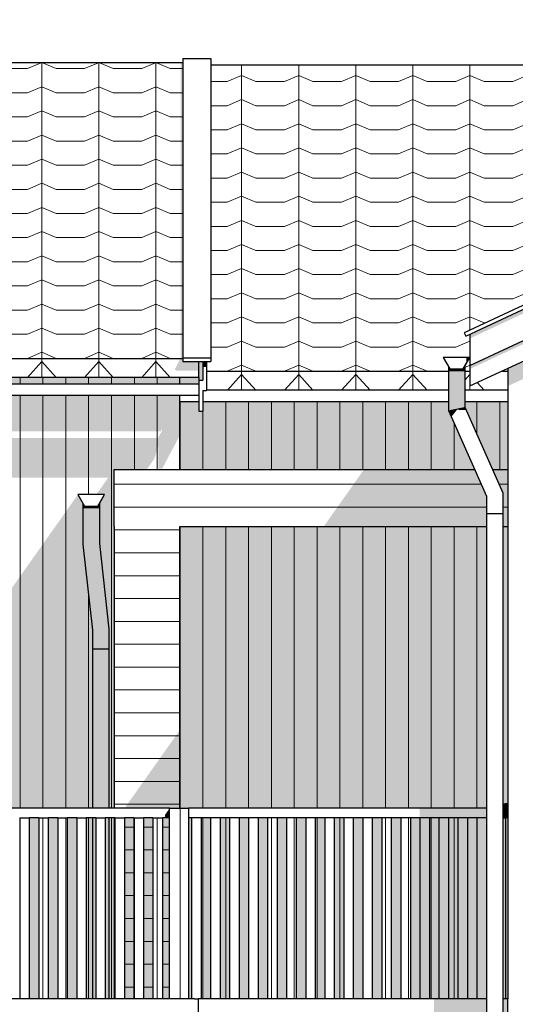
# Model space of a CAD drawing. Header units: millimetres. Extents: x -201770 to -158900, y 72497 to 86342.
# Tile 7 of 18: x -187011 to -184406, y 81171 to 86342. Entities that reach past the tile are written whole.
import ezdxf

# ---------------------------------------------------------------- set-up
doc = ezdxf.new("R2010")
doc.units = ezdxf.units.MM
doc.header["$LTSCALE"] = 0.5
doc.header["$MEASUREMENT"] = 0
doc.linetypes.add('PLINE', pattern=[0])
for name, color, linetype in [('23-- Yttervegger(Nye konstruksjoner)', 7, 'Continuous'), ('231- Bærende yttervegger(Nye konstruksjoner)', 7, 'Continuous'), ('244- Vinduer_ dører_ foldevegger(Nye konstruksjoner)', 7, 'Continuous'), ('251- Frittbærende dekker(Nye konstruksjoner)', 7, 'Continuous'), ('26-- Yttertak(Nye konstruksjoner)', 7, 'Continuous'), ('265- Gesimser_ takrenner og nedløp(Nye konstruksjoner)', 7, 'Continuous')]:
    doc.layers.add(name, color=color, linetype=linetype)
doc.layers.add('235- Utvendig kledning og overflate(Nye konstruksjoner)', color=7, linetype='Continuous', lineweight=0)
doc.layers.add('262- Taktekking(Nye konstruksjoner)', color=7, linetype='Continuous', lineweight=0)

# ---------------------------------------------------------------- blocks, each defined once
blk = doc.blocks.new('*X16')
at = {"layer": '235- Utvendig kledning og overflate(Nye konstruksjoner)', "linetype": 'PLINE'}
for p, q in [((-186168.2, 83680), (-186168.2, 82200)), ((-186168.2, 82200), (-186168.2, 83680)), ((-186048.2, 83680), (-186048.2, 82200)), ((-186048.2, 82200), (-186048.2, 83680)), ((-185928.2, 83680), (-185928.2, 82200)), ((-185928.2, 82200), (-185928.2, 83680)), ((-185808.1, 83680), (-185808.1, 82200)), ((-185808.1, 82200), (-185808.1, 83680)), ((-185688.1, 83680), (-185688.1, 82200)), ((-185688.1, 82200), (-185688.1, 83680)), ((-185568.1, 83680), (-185568.1, 82200)), ((-185568.1, 82200), (-185568.1, 83680)), ((-185448, 83680), (-185448, 82200)), ((-185448, 82200), (-185448, 83680)), ((-185328, 83680), (-185328, 82200)), ((-185328, 82200), (-185328, 83680)), ((-185208, 83680), (-185208, 82200)), ((-185208, 82200), (-185208, 83680)), ((-185087.9, 83680), (-185087.9, 82200)), ((-185087.9, 82200), (-185087.9, 83680)), ((-184967.9, 83680), (-184967.9, 82200)), ((-184967.9, 82200), (-184967.9, 83680)), ((-184847.9, 83680), (-184847.9, 82200)), ((-184847.9, 82200), (-184847.9, 83680)), ((-184727.9, 83680), (-184727.9, 82200)), ((-184727.9, 82200), (-184727.9, 83680)), ((-184607.8, 83680), (-184607.8, 82200)), ((-184607.8, 82200), (-184607.8, 83680))]:
    blk.add_line(p, q, dxfattribs=at)
blk = doc.blocks.new('*X17')
at = {"layer": '235- Utvendig kledning og overflate(Nye konstruksjoner)', "linetype": 'PLINE'}
for p, q in [((-186168.2, 84334.8), (-186168.2, 84002.7)), ((-186168.2, 84000), (-186168.2, 84334.8)), ((-186048.2, 84334.8), (-186048.2, 84002.7)), ((-186048.2, 84000), (-186048.2, 84334.8)), ((-185928.2, 84334.8), (-185928.2, 84002.7)), ((-185928.2, 84000), (-185928.2, 84334.8)), ((-185808.1, 84334.8), (-185808.1, 84002.7)), ((-185808.1, 84000), (-185808.1, 84334.8)), ((-185688.1, 84334.8), (-185688.1, 84002.7)), ((-185688.1, 84000), (-185688.1, 84334.8)), ((-185568.1, 84334.8), (-185568.1, 84002.7)), ((-185568.1, 84000), (-185568.1, 84334.8)), ((-185448, 84334.8), (-185448, 84002.7)), ((-185448, 84000), (-185448, 84334.8)), ((-185328, 84334.8), (-185328, 84002.7)), ((-185328, 84000), (-185328, 84334.8)), ((-185208, 84334.8), (-185208, 84002.7)), ((-185208, 84000), (-185208, 84334.8)), ((-185087.9, 84334.8), (-185087.9, 84002.7)), ((-185087.9, 84000), (-185087.9, 84334.8)), ((-184967.9, 84334.8), (-184967.9, 84002.7)), ((-184967.9, 84000), (-184967.9, 84334.8)), ((-184847.9, 84334.8), (-184847.9, 84002.7)), ((-184847.9, 84000), (-184847.9, 84334.8)), ((-184727.9, 84221), (-184727.9, 84002.7)), ((-184727.9, 84000), (-184727.9, 84221)), ((-186168.2, 84002.7), (-186168.2, 83980)), ((-186168.2, 83980), (-186168.2, 84000)), ((-186048.2, 84002.7), (-186048.2, 83980)), ((-186048.2, 83980), (-186048.2, 84000)), ((-185928.2, 84002.7), (-185928.2, 83980)), ((-185928.2, 83980), (-185928.2, 84000)), ((-185808.1, 84002.7), (-185808.1, 83980)), ((-185808.1, 83980), (-185808.1, 84000)), ((-185688.1, 84002.7), (-185688.1, 83980)), ((-185688.1, 83980), (-185688.1, 84000)), ((-185568.1, 84002.7), (-185568.1, 83980)), ((-185568.1, 83980), (-185568.1, 84000)), ((-185448, 84002.7), (-185448, 83980)), ((-185448, 83980), (-185448, 84000)), ((-185328, 84002.7), (-185328, 83980)), ((-185328, 83980), (-185328, 84000)), ((-185208, 84002.7), (-185208, 83980)), ((-185208, 83980), (-185208, 84000)), ((-185087.9, 84002.7), (-185087.9, 83980)), ((-185087.9, 83980), (-185087.9, 84000)), ((-184967.9, 84002.7), (-184967.9, 83980)), ((-184967.9, 83980), (-184967.9, 84000)), ((-184847.9, 84002.7), (-184847.9, 83980)), ((-184847.9, 83980), (-184847.9, 84000)), ((-184727.9, 84002.7), (-184727.9, 83980)), ((-184727.9, 83980), (-184727.9, 84000))]:
    blk.add_line(p, q, dxfattribs=at)
blk = doc.blocks.new('*X19')
at = {"layer": '235- Utvendig kledning og overflate(Nye konstruksjoner)', "linetype": 'PLINE'}
for p, q in [((-186048.2, 82150), (-186048.2, 81200)), ((-186048.2, 81200), (-186048.2, 82150))]:
    blk.add_line(p, q, dxfattribs=at)
blk = doc.blocks.new('*X20')
at = {"layer": '235- Utvendig kledning og overflate(Nye konstruksjoner)', "linetype": 'PLINE'}
for p, q in [((-185928.2, 82150), (-185928.2, 81200)), ((-185928.2, 81200), (-185928.2, 82150))]:
    blk.add_line(p, q, dxfattribs=at)
blk = doc.blocks.new('*X21')
at = {"layer": '235- Utvendig kledning og overflate(Nye konstruksjoner)', "linetype": 'PLINE'}
for p, q in [((-185808.1, 82150), (-185808.1, 81200)), ((-185808.1, 81200), (-185808.1, 82150))]:
    blk.add_line(p, q, dxfattribs=at)
blk = doc.blocks.new('*X25')
at = {"layer": '235- Utvendig kledning og overflate(Nye konstruksjoner)', "linetype": 'PLINE'}
for p, q in [((-185448, 82150), (-185448, 81200)), ((-185448, 81200), (-185448, 82150))]:
    blk.add_line(p, q, dxfattribs=at)
blk = doc.blocks.new('*X26')
at = {"layer": '235- Utvendig kledning og overflate(Nye konstruksjoner)', "linetype": 'PLINE'}
for p, q in [((-185328, 82150), (-185328, 81200)), ((-185328, 81200), (-185328, 82150))]:
    blk.add_line(p, q, dxfattribs=at)
blk = doc.blocks.new('*X27')
at = {"layer": '235- Utvendig kledning og overflate(Nye konstruksjoner)', "linetype": 'PLINE'}
for p, q in [((-185208, 82150), (-185208, 81200)), ((-185208, 81200), (-185208, 82150))]:
    blk.add_line(p, q, dxfattribs=at)
blk = doc.blocks.new('*X31')
at = {"layer": '235- Utvendig kledning og overflate(Nye konstruksjoner)', "linetype": 'PLINE'}
for p, q in [((-184847.9, 82150), (-184847.9, 81200)), ((-184847.9, 81200), (-184847.9, 82150))]:
    blk.add_line(p, q, dxfattribs=at)
blk = doc.blocks.new('*X32')
at = {"layer": '235- Utvendig kledning og overflate(Nye konstruksjoner)', "linetype": 'PLINE'}
for p, q in [((-184727.9, 82150), (-184727.9, 81200)), ((-184727.9, 81200), (-184727.9, 82150))]:
    blk.add_line(p, q, dxfattribs=at)
blk = doc.blocks.new('*X33')
at = {"layer": '235- Utvendig kledning og overflate(Nye konstruksjoner)', "linetype": 'PLINE'}
for p, q in [((-184607.8, 84334.8), (-184607.8, 84164.2)), ((-184607.8, 84164.2), (-184607.8, 84334.8)), ((-184487.8, 84334.8), (-184487.8, 84002.7)), ((-184487.8, 84000), (-184487.8, 84334.8)), ((-184487.8, 84002.7), (-184487.8, 83980)), ((-184487.8, 83980), (-184487.8, 84000))]:
    blk.add_line(p, q, dxfattribs=at)
blk = doc.blocks.new('*X38')
at = {"layer": '235- Utvendig kledning og overflate(Nye konstruksjoner)', "linetype": 'PLINE'}
for p, q in [((-187008.4, 84463), (-187008.4, 84428)), ((-187008.4, 84428), (-187008.4, 84463)), ((-186888.4, 84463), (-186888.4, 84428)), ((-186888.4, 84428), (-186888.4, 84463)), ((-186768.4, 84463), (-186768.4, 84428)), ((-186768.4, 84428), (-186768.4, 84463)), ((-186648.4, 84463), (-186648.4, 84428)), ((-186648.4, 84428), (-186648.4, 84463)), ((-186528.3, 84463), (-186528.3, 84428)), ((-186528.3, 84428), (-186528.3, 84463)), ((-186408.3, 84463), (-186408.3, 84428)), ((-186408.3, 84428), (-186408.3, 84463)), ((-186288.3, 84463), (-186288.3, 84428)), ((-186288.3, 84428), (-186288.3, 84463))]:
    blk.add_line(p, q, dxfattribs=at)
blk = doc.blocks.new('*X39')
at = {"layer": '235- Utvendig kledning og overflate(Nye konstruksjoner)', "linetype": 'PLINE'}
for p, q in [((-187008.4, 84367.4), (-187008.4, 84002.7)), ((-187008.4, 84000), (-187008.4, 84367.4)), ((-186888.4, 84367.4), (-186888.4, 84002.7)), ((-186888.4, 84000), (-186888.4, 84367.4)), ((-186768.4, 84367.4), (-186768.4, 84002.7)), ((-186768.4, 84000), (-186768.4, 84367.4)), ((-186648.4, 84367.4), (-186648.4, 84002.7)), ((-186648.4, 84000), (-186648.4, 84367.4)), ((-186528.3, 84367.4), (-186528.3, 84002.7)), ((-186528.3, 84000), (-186528.3, 84367.4)), ((-186408.3, 84367.4), (-186408.3, 84002.7)), ((-186408.3, 84000), (-186408.3, 84367.4)), ((-186288.3, 84367.4), (-186288.3, 84002.7)), ((-186288.3, 84000), (-186288.3, 84367.4)), ((-187008.4, 84002.7), (-187008.4, 82200)), ((-187008.4, 82200), (-187008.4, 84000)), ((-186888.4, 84002.7), (-186888.4, 82200)), ((-186888.4, 82200), (-186888.4, 84000)), ((-186768.4, 84002.7), (-186768.4, 82200)), ((-186768.4, 82200), (-186768.4, 84000)), ((-186648.4, 84002.7), (-186648.4, 83847.7)), ((-186648.4, 83847.7), (-186648.4, 84000)), ((-186528.3, 84002.7), (-186528.3, 82200)), ((-186528.3, 82200), (-186528.3, 84000)), ((-186408.3, 84002.7), (-186408.3, 83980)), ((-186408.3, 83980), (-186408.3, 84000)), ((-186288.3, 84002.7), (-186288.3, 83980)), ((-186288.3, 83980), (-186288.3, 84000)), ((-186648.4, 83316.9), (-186648.4, 82200)), ((-186648.4, 82200), (-186648.4, 83316.9))]:
    blk.add_line(p, q, dxfattribs=at)
blk = doc.blocks.new('*X88')
at = {"layer": '235- Utvendig kledning og overflate(Nye konstruksjoner)', "linetype": 'PLINE'}
for p, q in [((-186648.4, 82150), (-186648.4, 81200)), ((-186648.4, 81200), (-186648.4, 82150))]:
    blk.add_line(p, q, dxfattribs=at)
blk = doc.blocks.new('*X89')
at = {"layer": '235- Utvendig kledning og overflate(Nye konstruksjoner)', "linetype": 'PLINE'}
for p, q in [((-186528.3, 82150), (-186528.3, 81200)), ((-186528.3, 81200), (-186528.3, 82150))]:
    blk.add_line(p, q, dxfattribs=at)
blk = doc.blocks.new('*X90')
at = {"layer": '235- Utvendig kledning og overflate(Nye konstruksjoner)', "linetype": 'PLINE'}
for p, q in [((-184585.9, 83901.7), (-186514.9, 83901.7)), ((-186514.9, 83901.7), (-184585.9, 83901.7)), ((-184558.2, 83781.7), (-186514.9, 83781.7)), ((-186514.9, 83781.7), (-184558.2, 83781.7))]:
    blk.add_line(p, q, dxfattribs=at)
blk = doc.blocks.new('*X91')
at = {"layer": '235- Utvendig kledning og overflate(Nye konstruksjoner)', "linetype": 'PLINE'}
for p, q in [((-184444.9, 83901.7), (-184491.2, 83901.7)), ((-184491.2, 83901.7), (-184444.9, 83901.7)), ((-184444.9, 83781.7), (-184471.6, 83781.7)), ((-184471.6, 83781.7), (-184444.9, 83781.7))]:
    blk.add_line(p, q, dxfattribs=at)
blk = doc.blocks.new('*X110')
at = {"layer": '235- Utvendig kledning og overflate(Nye konstruksjoner)', "linetype": 'PLINE'}
for p, q in [((-185568.1, 82150), (-185568.1, 81200)), ((-185568.1, 81200), (-185568.1, 82150))]:
    blk.add_line(p, q, dxfattribs=at)
blk = doc.blocks.new('*X111')
at = {"layer": '235- Utvendig kledning og overflate(Nye konstruksjoner)', "linetype": 'PLINE'}
for p, q in [((-185688.1, 82150), (-185688.1, 81200)), ((-185688.1, 81200), (-185688.1, 82150))]:
    blk.add_line(p, q, dxfattribs=at)
blk = doc.blocks.new('*X119')
at = {"layer": '235- Utvendig kledning og overflate(Nye konstruksjoner)', "linetype": 'PLINE'}
for p, q in [((-184967.918114, 82150), (-184967.918114, 81200)), ((-184967.918114, 81200), (-184967.918114, 82150))]:
    blk.add_line(p, q, dxfattribs=at)
blk = doc.blocks.new('*X120')
at = {"layer": '235- Utvendig kledning og overflate(Nye konstruksjoner)', "linetype": 'PLINE'}
for p, q in [((-185087.9, 82150), (-185087.9, 81200)), ((-185087.9, 81200), (-185087.9, 82150))]:
    blk.add_line(p, q, dxfattribs=at)
blk = doc.blocks.new('*X124')
at = {"layer": '235- Utvendig kledning og overflate(Nye konstruksjoner)', "linetype": 'PLINE'}
for p, q in [((-184607.8, 82150), (-184607.8, 81200)), ((-184607.8, 81200), (-184607.8, 82150))]:
    blk.add_line(p, q, dxfattribs=at)
blk = doc.blocks.new('*X127')
at = {"layer": '235- Utvendig kledning og overflate(Nye konstruksjoner)', "linetype": 'PLINE'}
for p, q in [((-186514.9, 82101.3), (-186510.9, 82101.3)), ((-186510.9, 82101.3), (-186514.9, 82101.3)), ((-186514.9, 81981.2), (-186510.9, 81981.2)), ((-186510.9, 81981.2), (-186514.9, 81981.2)), ((-186514.9, 81861.2), (-186510.9, 81861.2)), ((-186510.9, 81861.2), (-186514.9, 81861.2)), ((-186514.9, 81741.2), (-186510.9, 81741.2)), ((-186510.9, 81741.2), (-186514.9, 81741.2)), ((-186514.9, 81621.1), (-186510.9, 81621.1)), ((-186510.9, 81621.1), (-186514.9, 81621.1)), ((-186514.9, 81501.1), (-186510.9, 81501.1)), ((-186510.9, 81501.1), (-186514.9, 81501.1)), ((-186514.9, 81381.1), (-186510.9, 81381.1)), ((-186510.9, 81381.1), (-186514.9, 81381.1)), ((-186514.9, 81261.1), (-186510.9, 81261.1)), ((-186510.9, 81261.1), (-186514.9, 81261.1))]:
    blk.add_line(p, q, dxfattribs=at)
blk = doc.blocks.new('*X128')
at = {"layer": '235- Utvendig kledning og overflate(Nye konstruksjoner)', "linetype": 'PLINE'}
for p, q in [((-186514.9, 83661.7), (-186168.9, 83661.7)), ((-186168.9, 83661.7), (-186514.9, 83661.7)), ((-186514.9, 83541.6), (-186168.9, 83541.6)), ((-186168.9, 83541.6), (-186514.9, 83541.6)), ((-186514.9, 83421.6), (-186168.9, 83421.6)), ((-186168.9, 83421.6), (-186514.9, 83421.6)), ((-186514.9, 83301.6), (-186168.9, 83301.6)), ((-186168.9, 83301.6), (-186514.9, 83301.6)), ((-186514.9, 83181.5), (-186168.9, 83181.5)), ((-186168.9, 83181.5), (-186514.9, 83181.5)), ((-186514.9, 83061.5), (-186168.9, 83061.5)), ((-186168.9, 83061.5), (-186514.9, 83061.5)), ((-186514.9, 82941.5), (-186168.9, 82941.5)), ((-186168.9, 82941.5), (-186514.9, 82941.5)), ((-186514.9, 82821.5), (-186168.9, 82821.5)), ((-186168.9, 82821.5), (-186514.9, 82821.5)), ((-186514.9, 82701.4), (-186168.9, 82701.4)), ((-186168.9, 82701.4), (-186514.9, 82701.4)), ((-186514.9, 82581.4), (-186168.9, 82581.4)), ((-186168.9, 82581.4), (-186514.9, 82581.4)), ((-186514.9, 82461.4), (-186168.9, 82461.4)), ((-186168.9, 82461.4), (-186514.9, 82461.4)), ((-186514.9, 82341.3), (-186168.9, 82341.3)), ((-186168.9, 82341.3), (-186514.9, 82341.3)), ((-186514.9, 82221.3), (-186168.9, 82221.3)), ((-186168.9, 82221.3), (-186514.9, 82221.3)), ((-186260.9, 82101.3), (-186222.9, 82101.3)), ((-186222.9, 82101.3), (-186260.9, 82101.3)), ((-186260.9, 81981.2), (-186222.9, 81981.2)), ((-186222.9, 81981.2), (-186260.9, 81981.2)), ((-186260.9, 81861.2), (-186222.9, 81861.2)), ((-186222.9, 81861.2), (-186260.9, 81861.2)), ((-186260.9, 81741.2), (-186222.9, 81741.2)), ((-186222.9, 81741.2), (-186260.9, 81741.2)), ((-186260.9, 81621.1), (-186222.9, 81621.1)), ((-186222.9, 81621.1), (-186260.9, 81621.1)), ((-186260.9, 81501.1), (-186222.9, 81501.1)), ((-186222.9, 81501.1), (-186260.9, 81501.1)), ((-186260.9, 81381.1), (-186222.9, 81381.1)), ((-186222.9, 81381.1), (-186260.9, 81381.1)), ((-186260.9, 81261.1), (-186222.9, 81261.1)), ((-186222.9, 81261.1), (-186260.9, 81261.1))]:
    blk.add_line(p, q, dxfattribs=at)
blk = doc.blocks.new('*X129')
at = {"layer": '235- Utvendig kledning og overflate(Nye konstruksjoner)', "linetype": 'PLINE'}
for p, q in [((-186460.9, 82101.3), (-186410.9, 82101.3)), ((-186410.9, 82101.3), (-186460.9, 82101.3)), ((-186460.9, 81981.2), (-186410.9, 81981.2)), ((-186410.9, 81981.2), (-186460.9, 81981.2)), ((-186460.9, 81861.2), (-186410.9, 81861.2)), ((-186410.9, 81861.2), (-186460.9, 81861.2)), ((-186460.9, 81741.2), (-186410.9, 81741.2)), ((-186410.9, 81741.2), (-186460.9, 81741.2)), ((-186460.9, 81621.1), (-186410.9, 81621.1)), ((-186410.9, 81621.1), (-186460.9, 81621.1)), ((-186460.9, 81501.1), (-186410.9, 81501.1)), ((-186410.9, 81501.1), (-186460.9, 81501.1)), ((-186460.9, 81381.1), (-186410.9, 81381.1)), ((-186410.9, 81381.1), (-186460.9, 81381.1)), ((-186460.9, 81261.1), (-186410.9, 81261.1)), ((-186410.9, 81261.1), (-186460.9, 81261.1))]:
    blk.add_line(p, q, dxfattribs=at)
blk = doc.blocks.new('*X130')
at = {"layer": '235- Utvendig kledning og overflate(Nye konstruksjoner)', "linetype": 'PLINE'}
for p, q in [((-186360.9, 82101.3), (-186310.9, 82101.3)), ((-186310.9, 82101.3), (-186360.9, 82101.3)), ((-186360.9, 81981.2), (-186310.9, 81981.2)), ((-186310.9, 81981.2), (-186360.9, 81981.2)), ((-186360.9, 81861.2), (-186310.9, 81861.2)), ((-186310.9, 81861.2), (-186360.9, 81861.2)), ((-186360.9, 81741.2), (-186310.9, 81741.2)), ((-186310.9, 81741.2), (-186360.9, 81741.2)), ((-186360.9, 81621.1), (-186310.9, 81621.1)), ((-186310.9, 81621.1), (-186360.9, 81621.1)), ((-186360.9, 81501.1), (-186310.9, 81501.1)), ((-186310.9, 81501.1), (-186360.9, 81501.1)), ((-186360.9, 81381.1), (-186310.9, 81381.1)), ((-186310.9, 81381.1), (-186360.9, 81381.1)), ((-186360.9, 81261.1), (-186310.9, 81261.1)), ((-186310.9, 81261.1), (-186360.9, 81261.1))]:
    blk.add_line(p, q, dxfattribs=at)
blk = doc.blocks.new('*X131')
at = {"layer": '235- Utvendig kledning og overflate(Nye konstruksjoner)', "linetype": 'PLINE'}
for p, q in [((-186168.2, 82200), (-186168.2, 81200)), ((-186168.2, 81200), (-186168.2, 82200))]:
    blk.add_line(p, q, dxfattribs=at)
blk = doc.blocks.new('*X177')
at = {"layer": '235- Utvendig kledning og overflate(Nye konstruksjoner)', "linetype": 'PLINE'}
for p, q in [((-186768.384546, 82150), (-186768.384546, 81200)), ((-186768.384546, 81200), (-186768.384546, 82150))]:
    blk.add_line(p, q, dxfattribs=at)
blk = doc.blocks.new('*X178')
at = {"layer": '235- Utvendig kledning og overflate(Nye konstruksjoner)', "linetype": 'PLINE'}
for p, q in [((-186888.4, 82150), (-186888.4, 81200)), ((-186888.4, 81200), (-186888.4, 82150))]:
    blk.add_line(p, q, dxfattribs=at)
blk = doc.blocks.new('*X179')
at = {"layer": '235- Utvendig kledning og overflate(Nye konstruksjoner)', "linetype": 'PLINE'}
for p, q in [((-187008.4, 82150), (-187008.4, 81200)), ((-187008.4, 81200), (-187008.4, 82150))]:
    blk.add_line(p, q, dxfattribs=at)
blk = doc.blocks.new('*X182')
at = {"layer": '235- Utvendig kledning og overflate(Nye konstruksjoner)', "linetype": 'PLINE'}
for p, q in [((-186408.3, 82150), (-186408.3, 81200)), ((-186408.3, 81200), (-186408.3, 82150))]:
    blk.add_line(p, q, dxfattribs=at)
blk = doc.blocks.new('*X184')
at = {"layer": '235- Utvendig kledning og overflate(Nye konstruksjoner)', "linetype": 'PLINE'}
for p, q in [((-186288.3, 82150), (-186288.3, 81200)), ((-186288.3, 81200), (-186288.3, 82150))]:
    blk.add_line(p, q, dxfattribs=at)

msp = doc.modelspace()

# ---------------------------------------------------------------- hatches: boundary and pattern name
at = {"layer": '23-- Yttervegger(Nye konstruksjoner)', "linetype": 'Continuous'}
for points in [[(-181149.1, 86048.3), (-184444.9, 84511.5), (-184444.9, 84417.7), (-181248, 85908.5), (-181247.8, 85908.7), (-181247.8, 85908.5), (-176271.9, 83588.2), (-176271.9, 83774.1), (-181148.9, 86048.3), (-181148.9, 86198.7), (-181149.1, 86198.6)], [(-194886.9, 84463), (-194886.9, 84428), (-186168.9, 84428), (-186168.9, 84463)], [(-186282.3, 84145.2), (-194646.6, 84145.2), (-194646.6, 83936.1), (-186546, 83936), (-186608.4, 83847.7), (-186564.9, 83847.7), (-186591.6, 83801.5), (-186591.6, 83590.1), (-186541.6, 83140.1), (-186541.6, 82200), (-186514.9, 82200), (-186514.9, 83980), (-186342.8, 83980), (-186303.9, 84035), (-186282.3, 84103), (-186282.3, 83983.5), (-186262.3, 83983.5), (-186168.9, 84159.2), (-186168.9, 84367.4), (-194646.6, 84367.4), (-194646.6, 84180.2), (-186268.9, 84180.1), (-186262.3, 84192.6), (-186262.3, 84184.5), (-186282.3, 84146.8)], [(-186068.9, 84334.8), (-186168.9, 84334.8), (-186168.9, 83980), (-184620.7, 83980), (-184758.2, 84289.3), (-184758.2, 84334.8), (-186048.9, 84334.8), (-186048.9, 84285.4), (-186068.9, 84285.4)], [(-184671.6, 84334.8), (-184671.6, 84307.6), (-184526, 83980), (-184444.9, 83980), (-184444.9, 84334.8)], [(-187870, 82200), (-186628.2, 82200), (-186628.2, 83135.3), (-186678.2, 83585.3), (-186678.2, 83801.5), (-186704.9, 83847.7)], [(-186168.9, 82200), (-184558.2, 82200), (-184558.2, 83680), (-186168.9, 83680)], [(-184471.6, 83680), (-184471.6, 82200), (-184444.9, 82200), (-184444.9, 82204), (-184458.9, 82204), (-184465.9, 82204), (-184465.9, 82224), (-184458.9, 82224), (-184444.9, 82224), (-184444.9, 83680)], [(-186459.6, 82200), (-186223.3, 82200), (-186223.3, 82150), (-186260.9, 82150), (-186260.9, 81200), (-186222.9, 81200), (-186222.9, 82200), (-186168.9, 82200), (-186168.9, 82611.2)], [(-186960.9, 81200), (-186910.9, 81200), (-186910.9, 82150), (-186960.9, 82150)], [(-186860.9, 82150), (-186860.9, 81200), (-186810.9, 81200), (-186810.9, 82150)], [(-186710.9, 82150), (-186760.9, 82150), (-186760.9, 81200), (-186710.9, 81200)], [(-186628.2, 82150), (-186660.9, 82150), (-186660.9, 81200), (-186628.2, 81200)], [(-186514.9, 82150), (-186541.6, 82150), (-186541.6, 81200), (-186514.9, 81200)], [(-186514.9, 81200), (-186510.9, 81200), (-186510.9, 82127.5), (-186514.9, 82121.8)], [(-186410.9, 82150), (-186460.9, 82150), (-186460.9, 81200), (-186410.9, 81200)], [(-186310.9, 82150), (-186360.9, 82150), (-186360.9, 81200), (-186310.9, 81200)], [(-186122.9, 81200), (-186107.9, 81200), (-186107.9, 82150), (-186122.9, 82150)], [(-186007.9, 82150), (-186057.9, 82150), (-186057.9, 81200), (-186007.9, 81200)], [(-185957.9, 82150), (-185957.9, 81200), (-185907.9, 81200), (-185907.9, 82150)], [(-185857.9, 82150), (-185857.9, 81200), (-185807.9, 81200), (-185807.9, 82150)], [(-185757.9, 82150), (-185757.9, 81200), (-185707.9, 81200), (-185707.9, 82150)], [(-185657.9, 81200), (-185607.9, 81200), (-185607.9, 82150), (-185657.9, 82150)], [(-185557.9, 81200), (-185507.9, 81200), (-185507.9, 82150), (-185557.9, 82150)], [(-185457.9, 82150), (-185457.9, 81200), (-185407.9, 81200), (-185407.9, 82150)], [(-185357.9, 82150), (-185357.9, 81200), (-185307.9, 81200), (-185307.9, 82150)], [(-185207.9, 82150), (-185257.9, 82150), (-185257.9, 81200), (-185207.9, 81200)], [(-185157.9, 81200), (-185107.9, 81200), (-185107.9, 82150), (-185157.9, 82150)], [(-185057.9, 81200), (-185007.9, 81200), (-185007.9, 82150), (-185057.9, 82150)], [(-184907.9, 82150), (-184957.9, 82150), (-184957.9, 81200), (-184907.9, 81200)], [(-184857.9, 81200), (-184807.9, 81200), (-184807.9, 82150), (-184857.9, 82150)], [(-184707.9, 82150), (-184757.9, 82150), (-184757.9, 81200), (-184707.9, 81200)], [(-184657.9, 82150), (-184657.9, 81200), (-184607.9, 81200), (-184607.9, 82150)], [(-184444.9, 82150), (-184457.9, 82150), (-184457.9, 81200), (-184444.9, 81200)], [(-184833.2, 81200), (-184833.2, 79910), (-184558.2, 79910), (-184558.2, 81200)], [(-184471.6, 81200), (-184471.6, 77700), (-184444.9, 77700), (-184444.9, 81200)]]:
    msp.add_hatch(color=256, dxfattribs=at).paths.add_polyline_path(points)
at = {"layer": '231- Bærende yttervegger(Nye konstruksjoner)', "linetype": 'Continuous'}
for points in [[(-186247.9, 82164.6), (-186247.9, 82150), (-186223.3, 82150), (-186223.3, 82199.4)], [(-184908.2, 82200), (-184908.2, 82150), (-184558.2, 82150), (-184558.2, 82200)], [(-184471.6, 82200), (-184471.6, 82150), (-184444.9, 82150), (-184444.9, 82200)], [(-184857.9, 82150), (-184907.9, 82150), (-184907.9, 81200), (-184857.9, 81200)], [(-184757.9, 82150), (-184807.9, 82150), (-184807.9, 81200), (-184757.9, 81200)], [(-184657.9, 82150), (-184707.9, 82150), (-184707.9, 81200), (-184657.9, 81200)], [(-184607.9, 82150), (-184607.9, 81200), (-184558.2, 81200), (-184558.2, 82150)], [(-184457.9, 82150), (-184471.6, 82150), (-184471.6, 81200), (-184457.9, 81200)]]:
    msp.add_hatch(color=256, dxfattribs=at).paths.add_polyline_path(points)
at = {"layer": '244- Vinduer_ dører_ foldevegger(Nye konstruksjoner)', "linetype": 'Continuous'}
for points in [[(-184458.9, 82224), (-184465.9, 82223.6), (-184458.9, 82223.6)], [(-184458.9, 82224), (-184465.9, 82224), (-184465.9, 82223.6)], [(-184458.9, 82224), (-184458.9, 82223.6), (-184456.6, 82222.8), (-184455.7, 82222.7), (-184444.9, 82222.7), (-184444.9, 82224)], [(-184458.9, 82223.6), (-184465.9, 82223.6), (-184463.5, 82222.8)], [(-184465.9, 82223.6), (-184465.9, 82204.4), (-184463.5, 82205.2), (-184463.5, 82222.8)], [(-184456.6, 82205.2), (-184465.9, 82204.4), (-184458.9, 82204.4)], [(-184456.6, 82205.2), (-184463.5, 82205.2), (-184465.9, 82204.4)], [(-184458.9, 82204.4), (-184465.9, 82204), (-184458.9, 82204)], [(-184458.9, 82204.4), (-184465.9, 82204.4), (-184465.9, 82204)], [(-184458.9, 82223.6), (-184463.5, 82222.8), (-184456.6, 82222.8)], [(-184456.6, 82222.8), (-184463.5, 82222.8), (-184458.9, 82222)], [(-184463.5, 82222.8), (-184463.5, 82205.2), (-184458.9, 82206), (-184458.9, 82222)], [(-184452, 82206), (-184463.5, 82205.2), (-184456.6, 82205.2)], [(-184452, 82206), (-184458.9, 82206), (-184463.5, 82205.2)], [(-184456.6, 82222.8), (-184458.9, 82222), (-184452, 82222)], [(-184452, 82222), (-184458.9, 82222), (-184451.9, 82221.3)], [(-184458.9, 82222), (-184458.9, 82206), (-184451.9, 82206.7), (-184451.9, 82221.3)], [(-184445.3, 82206.7), (-184458.9, 82206), (-184452, 82206)], [(-184445.3, 82206.7), (-184451.9, 82206.7), (-184458.9, 82206)], [(-184458.9, 82204.4), (-184458.9, 82204), (-184444.9, 82204), (-184444.9, 82205.3), (-184455.7, 82205.3), (-184456.6, 82205.2)], [(-184455.7, 82222.7), (-184452, 82222), (-184445.3, 82221.3), (-184444.9, 82221.2), (-184444.9, 82222.7)], [(-184452, 82206), (-184455.7, 82205.3), (-184444.9, 82205.3), (-184444.9, 82206.8), (-184445.3, 82206.7)], [(-184452, 82222), (-184451.9, 82221.3), (-184445.3, 82221.3)], [(-184445.3, 82221.3), (-184451.9, 82221.3), (-184449, 82221)], [(-184451.9, 82221.3), (-184451.9, 82206.7), (-184449, 82207), (-184449, 82221)], [(-184449, 82207), (-184451.9, 82206.7), (-184444.9, 82206.9), (-184444.9, 82207)], [(-184451.9, 82206.7), (-184445.3, 82206.7), (-184444.9, 82206.8), (-184444.9, 82206.9)], [(-184449, 82221), (-184444.9, 82221), (-184444.9, 82221.2), (-184445.3, 82221.3)], [(-184449, 82221), (-184449, 82207), (-184444.9, 82207), (-184444.9, 82221)]]:
    msp.add_hatch(color=256, dxfattribs=at).paths.add_polyline_path(points)
at = {"layer": '251- Frittbærende dekker(Nye konstruksjoner)', "linetype": 'Continuous'}
for points in [[(-185201, 83980), (-185413.1, 83680), (-184558.2, 83680), (-184558.2, 83839.3), (-184620.7, 83980)], [(-184526, 83980), (-184471.6, 83857.6), (-184471.6, 83680), (-184444.9, 83680), (-184444.9, 83980)]]:
    msp.add_hatch(color=256, dxfattribs=at).paths.add_polyline_path(points)
at = {"layer": '26-- Yttertak(Nye konstruksjoner)', "linetype": 'Continuous'}
for points in [[(-186165.6, 84563), (-186153.9, 84563), (-186153.9, 86115.1), (-186165.6, 86115.1)], [(-186165.6, 84563), (-186196.5, 84504.9), (-186188.1, 84498.7), (-186068.9, 84498.7), (-186068.9, 84547.1), (-186153.9, 84547.1), (-186153.9, 84563)]]:
    msp.add_hatch(color=256, dxfattribs=at).paths.add_polyline_path(points)
at = {"layer": '262- Taktekking(Nye konstruksjoner)', "linetype": 'Continuous'}
h = msp.add_hatch(dxfattribs=at)
h.set_pattern_fill('Tak_03_0001', color=256, style=0, pattern_type=2)
h.set_pattern_definition([(90, (-194994.87, 84563), (-300, 0), []), (337.0902, (-194994.87, 84594.7), (300, 126.7855), [81.423, -244.268]), (337.0902, (-194694.87, 84594.7), (300, 126.7855), [81.423, -244.268]), (0, (-194919.87, 84563.01), (-4e-06, 126.7855), [150, -150]), (22.9098, (-194769.87, 84563), (-300, 126.7855), [81.423, -244.268]), (22.9098, (-194469.87, 84563), (-300, 126.7855), [81.423, -244.268])])
h.paths.add_polyline_path([(-194910.2, 86115.1), (-194910.2, 84563), (-186153.9, 84563), (-186153.9, 86115.1)])
h = msp.add_hatch(dxfattribs=at)
h.set_pattern_fill('Tak_03_0001', color=256, style=0, pattern_type=2)
h.set_pattern_definition([(90, (-198744.87, 84495.4), (-300, 0), []), (337.0902, (-198744.87, 84527.1), (300, 126.7855), [81.4227, -244.268]), (337.0902, (-198444.87, 84527.1), (300, 126.7855), [81.4227, -244.268]), (0, (-198669.87, 84495.4), (-4e-06, 126.7855), [150, -150]), (22.9098, (-198519.87, 84495.4), (-300, 126.7855), [81.4227, -244.268]), (22.9098, (-198219.87, 84495.4), (-300, 126.7855), [81.4227, -244.268])])
h.paths.add_polyline_path([(-186028.9, 84495.4), (-184758.2, 84495.4), (-184758.2, 84522.2), (-184784.9, 84568.4), (-184645, 84568.4), (-184645, 84689.6), (-184665.9, 84679.8), (-184674.3, 84698), (-182677.9, 85628.9), (-182677.9, 86102.3), (-186005.9, 86102.3), (-186005.9, 84547.1), (-186028.9, 84547.1)])
h = msp.add_hatch(dxfattribs=at)
h.set_pattern_fill('Tak_03_0001', color=256, style=0, pattern_type=2)
h.set_pattern_definition([(90, (-194994.87, 84463.02), (-300, 0.0004), []), (312.186, (-194994.87, 84545.77), (300, 331.013), [111.683, -335.05]), (312.186, (-194694.87, 84545.77), (300, 331.013), [111.683, -335.05]), (360, (-194919.87, 84463.02), (-1e-10, 331.013), [150, -150]), (47.8137, (-194769.87, 84463), (-300, 331.014), [111.683, -335.05]), (47.814, (-194469.87, 84463), (-300, 331.014), [111.683, -335.05])])
h.paths.add_polyline_path([(-194994.9, 84558.4), (-194994.9, 84463), (-186068.9, 84463), (-186068.9, 84547.1), (-186153.9, 84547.1), (-186153.9, 84563), (-194910.2, 84563), (-194910.2, 84558.4)])
h = msp.add_hatch(dxfattribs=at)
h.set_pattern_fill('Tak_03_0001', color=256, style=0, pattern_type=2)
h.set_pattern_definition([(90, (-198744.87, 84495.4), (-300, 0), []), (337.0902, (-198744.87, 84527.1), (300, 126.7855), [81.4227, -244.268]), (337.0902, (-198444.87, 84527.1), (300, 126.7855), [81.4227, -244.268]), (2e-12, (-198669.87, 84495.4), (-4e-06, 126.7855), [150, -150]), (22.9098, (-198519.87, 84495.4), (-300, 126.7855), [81.4227, -244.268]), (22.9098, (-198219.87, 84495.4), (-300, 126.7855), [81.4227, -244.268])])
h.paths.add_polyline_path([(-184671.6, 84522.1), (-184671.6, 84495.4), (-184645, 84495.4), (-184645, 84568.1)])
h = msp.add_hatch(dxfattribs=at)
h.set_pattern_fill('Tak_03_0001', color=256, style=0, pattern_type=2)
h.set_pattern_definition([(90, (-198744.87, 84495.4), (-300, 0), []), (337.0902, (-198744.87, 84527.1), (300, 126.7855), [81.4227, -244.268]), (337.0902, (-198444.87, 84527.1), (300, 126.7855), [81.4227, -244.268]), (1e-11, (-198669.87, 84495.4), (-4e-06, 126.7855), [150, -150]), (22.9098, (-198519.87, 84495.4), (-300, 126.7855), [81.4227, -244.268]), (22.9098, (-198219.87, 84495.4), (-300, 126.7855), [81.4227, -244.268])])
h.paths.add_polyline_path([(-184479.3, 84495.4), (-184444.9, 84495.4), (-184444.9, 84511.5)])
h = msp.add_hatch(dxfattribs=at)
h.set_pattern_fill('Tak_03_0001', color=256, style=0, pattern_type=2)
h.set_pattern_definition([(90, (-198744.87, 84395.42), (-300, 0.0004), []), (312.1862, (-198744.87, 84478.17), (300, 331.013), [111.683, -335.05]), (312.1862, (-198444.87, 84478.17), (300, 331.013), [111.683, -335.05]), (360, (-198669.87, 84395.42), (0, 331.013), [150, -150]), (47.8137, (-198519.87, 84395.4), (-300, 331.014), [111.683, -335.049]), (47.8137, (-198219.87, 84395.4), (-300, 331.014), [111.683, -335.049])])
h.paths.add_polyline_path([(-184758.2, 84495.4), (-186028.9, 84495.4), (-186028.9, 84395.4), (-184758.2, 84395.4)])
h = msp.add_hatch(dxfattribs=at)
h.set_pattern_fill('Tak_03_0001', color=256, style=0, pattern_type=2)
h.set_pattern_definition([(90, (-198744.87, 84395.42), (-300, 0.0004), []), (312.1862, (-198744.87, 84478.17), (300, 331.013), [111.683, -335.05]), (312.1862, (-198444.87, 84478.17), (300, 331.013), [111.683, -335.05]), (360, (-198669.87, 84395.42), (0, 331.013), [150, -150]), (47.8137, (-198519.87, 84395.4), (-300, 331.014), [111.683, -335.049]), (47.8137, (-198219.87, 84395.4), (-300, 331.014), [111.683, -335.049])])
h.paths.add_polyline_path([(-184671.6, 84495.4), (-184671.6, 84395.4), (-184444.9, 84395.4), (-184444.9, 84495.4), (-184479.3, 84495.4), (-184645, 84418.1), (-184645, 84495.4)])
at = {"layer": '265- Gesimser_ takrenner og nedløp(Nye konstruksjoner)', "linetype": 'Continuous'}
for points in [[(-184645, 84667.8), (-181172.1, 86287.2), (-181171.9, 86287.5), (-181171.9, 86287.2), (-181149.1, 86276.6), (-181149.1, 86319.7), (-184645, 84689.6)], [(-184645, 84507.3), (-181169.1, 86128.2), (-181168.9, 86128.4), (-181168.9, 86128.2), (-181149.1, 86118.9), (-181149.1, 86156.4), (-184645, 84526.3)], [(-184671.6, 84522.1), (-184645, 84568.1), (-184645, 84568.2), (-184671.6, 84522.2)], [(-184645, 84568.4), (-184663.9, 84568.4), (-184663.9, 84535.5), (-184645, 84568.2)], [(-186068.9, 84458), (-186048.9, 84448.7), (-186048.9, 84547.1), (-186068.9, 84547.1)], [(-186028.9, 84547.1), (-186048.9, 84547.1), (-186048.9, 84517.6), (-186028.9, 84517.6)], [(-184714.9, 84507.8), (-184749.9, 84507.8), (-184758.2, 84522.2), (-184758.2, 84498.4), (-184714.9, 84498.4)], [(-184671.6, 84522.2), (-184679.9, 84507.8), (-184714.9, 84507.8), (-184714.9, 84498.4), (-184671.6, 84498.4)], [(-186068.9, 84463), (-186168.9, 84463), (-186168.9, 84428), (-186068.9, 84428)], [(-184758.2, 84498.4), (-184758.2, 84289.3), (-184714.9, 84298.4), (-184714.9, 84498.4)], [(-184714.9, 84498.4), (-184714.9, 84298.4), (-184671.6, 84307.6), (-184671.6, 84498.4)], [(-184758.2, 84289.3), (-184743, 84255), (-184712.4, 84293), (-184714.9, 84298.4)], [(-184714.9, 84298.4), (-184712.4, 84293), (-184664.5, 84291.6), (-184671.6, 84307.6)], [(-186678.2, 83777.7), (-186634.9, 83777.7), (-186634.9, 83787.1), (-186669.9, 83787.1), (-186678.2, 83801.5)], [(-186634.9, 83777.7), (-186678.2, 83777.7), (-186678.2, 83585.3), (-186634.9, 83587.7)], [(-186591.6, 83801.5), (-186599.9, 83787.1), (-186634.9, 83787.1), (-186634.9, 83777.7), (-186591.6, 83777.7)], [(-186591.6, 83777.7), (-186634.9, 83777.7), (-186634.9, 83587.7), (-186591.6, 83590.1)], [(-186634.9, 83587.7), (-186678.2, 83585.3), (-186628.2, 83135.3), (-186584.9, 83137.7)], [(-186634.9, 83587.7), (-186584.9, 83137.7), (-186541.6, 83140.1), (-186591.6, 83590.1)], [(-186628.2, 83135.3), (-186628.2, 83037.7), (-186584.9, 83037.7), (-186584.9, 83137.7)], [(-186584.9, 83137.7), (-186584.9, 83037.7), (-186541.6, 83037.7), (-186541.6, 83140.1)], [(-186628.2, 82200), (-186584.9, 82200), (-186584.9, 83037.7), (-186628.2, 83037.7)], [(-186541.6, 83037.7), (-186584.9, 83037.7), (-186584.9, 82200), (-186541.6, 82200)], [(-186610.9, 82150), (-186628.2, 82150), (-186628.2, 81200), (-186610.9, 81200)], [(-186560.9, 82150), (-186560.9, 81200), (-186541.6, 81200), (-186541.6, 82150)]]:
    msp.add_hatch(color=256, dxfattribs=at).paths.add_polyline_path(points)

# ---------------------------------------------------------------- linework, layer by layer
at = {"layer": '23-- Yttervegger(Nye konstruksjoner)', "linetype": 'PLINE'}
for p, q in [((-184444.9, 84511.5), (-184444.9, 81200)), ((-186168.9, 84428), (-186168.9, 84463)), ((-186168.9, 83980), (-186168.9, 84367.4)), ((-186514.9, 83680), (-186514.9, 82200)), ((-186168.9, 82200), (-186168.9, 83680)), ((-186514.9, 82150), (-186514.9, 81200)), ((-186091.9, 81200), (-191455.9, 81200)), ((-186091.9, 81200), (-186072.9, 81200)), ((-186072.9, 81200), (-186072.9, 77700)), ((-184558.2, 81200), (-186072.9, 81200)), ((-184444.9, 81200), (-184471.6, 81200)), ((-184444.9, 77700), (-184444.9, 81200))]:
    msp.add_line(p, q, dxfattribs=at)
at = {"layer": '231- Bærende yttervegger(Nye konstruksjoner)', "linetype": 'PLINE'}
for p, q in [((-186223.3, 82200), (-191455.9, 82200)), ((-186223.3, 82150), (-186223.3, 82200)), ((-186222.9, 82200), (-186122.9, 82200)), ((-186222.9, 81200), (-186222.9, 82200)), ((-184558.2, 82200), (-186122.9, 82200)), ((-186122.9, 82200), (-186122.9, 81200)), ((-184444.9, 82200), (-184471.6, 82200)), ((-187010.9, 82150), (-187010.9, 81200)), ((-187010.9, 82150), (-186960.9, 82150)), ((-186910.9, 82150), (-186960.9, 82150)), ((-186960.9, 82150), (-186960.9, 81200)), ((-186910.9, 82150), (-186910.9, 81200)), ((-186910.9, 82150), (-186860.9, 82150)), ((-186810.9, 82150), (-186860.9, 82150)), ((-186860.9, 82150), (-186860.9, 81200)), ((-186810.9, 82150), (-186810.9, 81200)), ((-186810.9, 82150), (-186760.9, 82150)), ((-186710.9, 82150), (-186760.9, 82150)), ((-186760.9, 82150), (-186760.9, 81200)), ((-186710.9, 82150), (-186710.9, 81200)), ((-186710.9, 82150), (-186660.9, 82150)), ((-186610.9, 82150), (-186660.9, 82150)), ((-186660.9, 82150), (-186660.9, 81200)), ((-186610.9, 82150), (-186610.9, 81200)), ((-186610.9, 82150), (-186560.9, 82150)), ((-186510.9, 82150), (-186560.9, 82150)), ((-186560.9, 82150), (-186560.9, 81200)), ((-186510.9, 82150), (-186510.9, 81200)), ((-186510.9, 82150), (-186460.9, 82150)), ((-186410.9, 82150), (-186460.9, 82150)), ((-186460.9, 82150), (-186460.9, 81200)), ((-186410.9, 82150), (-186410.9, 81200)), ((-186410.9, 82150), (-186360.9, 82150)), ((-186310.9, 82150), (-186360.9, 82150)), ((-186360.9, 82150), (-186360.9, 81200)), ((-186310.9, 82150), (-186310.9, 81200)), ((-186310.9, 82150), (-186260.9, 82150)), ((-186223.3, 82150), (-186260.9, 82150)), ((-186260.9, 82150), (-186260.9, 81200)), ((-186107.9, 82150), (-186122.9, 82150)), ((-186107.9, 82150), (-186107.9, 81200)), ((-186057.9, 82150), (-186107.9, 82150)), ((-186057.9, 82150), (-186057.9, 81200)), ((-186007.9, 82150), (-186057.9, 82150)), ((-186007.9, 82150), (-186007.9, 81200)), ((-185957.9, 82150), (-186007.9, 82150)), ((-185957.9, 82150), (-185957.9, 81200)), ((-185907.9, 82150), (-185957.9, 82150)), ((-185907.9, 82150), (-185907.9, 81200)), ((-185857.9, 82150), (-185907.9, 82150)), ((-185857.9, 82150), (-185857.9, 81200)), ((-185807.9, 82150), (-185857.9, 82150)), ((-185807.9, 82150), (-185807.9, 81200)), ((-185757.9, 82150), (-185807.9, 82150)), ((-185757.9, 82150), (-185757.9, 81200)), ((-185707.9, 82150), (-185757.9, 82150)), ((-185707.9, 82150), (-185707.9, 81200)), ((-185657.9, 82150), (-185707.9, 82150)), ((-185657.9, 82150), (-185657.9, 81200)), ((-185607.9, 82150), (-185657.9, 82150)), ((-185607.9, 82150), (-185607.9, 81200)), ((-185557.9, 82150), (-185607.9, 82150)), ((-185557.9, 82150), (-185557.9, 81200)), ((-185507.9, 82150), (-185557.9, 82150)), ((-185507.9, 82150), (-185507.9, 81200)), ((-185457.9, 82150), (-185507.9, 82150)), ((-185457.9, 82150), (-185457.9, 81200)), ((-185407.9, 82150), (-185457.9, 82150)), ((-185407.9, 82150), (-185407.9, 81200)), ((-185357.9, 82150), (-185407.9, 82150)), ((-185357.9, 82150), (-185357.9, 81200)), ((-185307.9, 82150), (-185357.9, 82150)), ((-185307.9, 82150), (-185307.9, 81200)), ((-185257.9, 82150), (-185307.9, 82150)), ((-185257.9, 82150), (-185257.9, 81200)), ((-185207.9, 82150), (-185257.9, 82150)), ((-185207.9, 82150), (-185207.9, 81200)), ((-185157.9, 82150), (-185207.9, 82150)), ((-185157.9, 82150), (-185157.9, 81200)), ((-185107.9, 82150), (-185157.9, 82150)), ((-185107.9, 82150), (-185107.9, 81200)), ((-185057.9, 82150), (-185107.9, 82150)), ((-185057.9, 82150), (-185057.9, 81200)), ((-185007.9, 82150), (-185057.9, 82150)), ((-185007.9, 82150), (-185007.9, 81200)), ((-184957.9, 82150), (-185007.9, 82150)), ((-184957.9, 82150), (-184957.9, 81200)), ((-184907.9, 82150), (-184957.9, 82150)), ((-184907.9, 82150), (-184907.9, 81200)), ((-184857.9, 82150), (-184907.9, 82150)), ((-184857.9, 82150), (-184857.9, 81200)), ((-184807.9, 82150), (-184857.9, 82150)), ((-184807.9, 82150), (-184807.9, 81200)), ((-184757.9, 82150), (-184807.9, 82150)), ((-184757.9, 82150), (-184757.9, 81200)), ((-184707.9, 82150), (-184757.9, 82150)), ((-184707.9, 82150), (-184707.9, 81200)), ((-184657.9, 82150), (-184707.9, 82150)), ((-184657.9, 82150), (-184657.9, 81200)), ((-184607.9, 82150), (-184657.9, 82150)), ((-184607.9, 82150), (-184607.9, 81200)), ((-184558.2, 82150), (-184607.9, 82150)), ((-184471.6, 82150), (-184457.9, 82150)), ((-184444.9, 82150), (-184457.9, 82150)), ((-184457.9, 82150), (-184457.9, 81200))]:
    msp.add_line(p, q, dxfattribs=at)
at = {"layer": '244- Vinduer_ dører_ foldevegger(Nye konstruksjoner)', "linetype": 'PLINE'}
for p, q in [((-184465.9, 82224), (-184465.9, 82223.6)), ((-184458.9, 82224), (-184458.9, 82223.6)), ((-184444.9, 82224), (-184458.9, 82224)), ((-184465.9, 82223.6), (-184463.5, 82222.8)), ((-184465.9, 82223.6), (-184465.9, 82204.4)), ((-184463.5, 82205.2), (-184465.9, 82204.4)), ((-184465.9, 82204.4), (-184465.9, 82204)), ((-184463.5, 82222.8), (-184458.9, 82222)), ((-184458.9, 82206), (-184463.5, 82205.2)), ((-184458.9, 82223.6), (-184456.6, 82222.8)), ((-184458.9, 82222), (-184451.9, 82221.3)), ((-184451.9, 82206.7), (-184458.9, 82206)), ((-184456.6, 82205.2), (-184458.9, 82204.4)), ((-184458.9, 82204.4), (-184458.9, 82204)), ((-184444.9, 82204), (-184458.9, 82204)), ((-184456.6, 82222.8), (-184452, 82222)), ((-184452, 82206), (-184456.6, 82205.2)), ((-184452, 82222), (-184445.3, 82221.3)), ((-184445.3, 82206.7), (-184452, 82206)), ((-184451.9, 82221.3), (-184449, 82221)), ((-184449, 82207), (-184451.9, 82206.7)), ((-184449, 82221), (-184449, 82207)), ((-184444.9, 82221), (-184449, 82221)), ((-184444.9, 82207), (-184449, 82207)), ((-184445.3, 82221.3), (-184444.9, 82221.2)), ((-184444.9, 82206.8), (-184445.3, 82206.7))]:
    msp.add_line(p, q, dxfattribs=at)
at = {"layer": '251- Frittbærende dekker(Nye konstruksjoner)', "linetype": 'PLINE'}
for p, q in [((-186514.9, 83980), (-184620.7, 83980)), ((-186514.9, 83680), (-186514.9, 83980)), ((-184526, 83980), (-184444.9, 83980)), ((-186168.9, 83680), (-184558.2, 83680)), ((-184471.6, 83680), (-184444.9, 83680))]:
    msp.add_line(p, q, dxfattribs=at)
at = {"layer": '26-- Yttertak(Nye konstruksjoner)', "linetype": 'PLINE'}
for p, q in [((-186153.9, 86115.1), (-194910.2, 86115.1)), ((-182677.9, 86102.3), (-186005.9, 86102.3)), ((-194910.2, 84563), (-186153.9, 84563)), ((-186068.9, 84463), (-186068.9, 84547.1)), ((-186068.9, 84463), (-194994.9, 84463)), ((-186028.9, 84495.4), (-184758.2, 84495.4)), ((-184671.6, 84495.4), (-184645, 84495.4)), ((-184479.3, 84495.4), (-184444.9, 84495.4))]:
    msp.add_line(p, q, dxfattribs=at)
at = {"layer": '265- Gesimser_ takrenner og nedløp(Nye konstruksjoner)', "linetype": 'PLINE'}
for p, q in [((-181149.1, 86341.8), (-184674.3, 84698)), ((-184665.9, 84679.8), (-181149.1, 86319.7)), ((-184645, 84526.3), (-181149.1, 86156.4)), ((-186153.9, 86137.2), (-186153.9, 84565.2)), ((-186153.9, 86137.2), (-186005.9, 86137.2)), ((-186005.9, 86137.2), (-186005.9, 84565.2)), ((-184645, 84418.1), (-181149.1, 86048.3)), ((-184674.3, 84698), (-184665.9, 84679.8)), ((-184645, 84689.6), (-184645, 84526.3)), ((-186153.9, 84565.2), (-186153.9, 84547.1)), ((-186153.9, 84565.2), (-186005.9, 84565.2)), ((-186005.9, 84565.2), (-186005.9, 84547.1)), ((-184784.9, 84568.4), (-184749.9, 84507.8)), ((-184714.9, 84568.4), (-184784.9, 84568.4)), ((-184645, 84568.4), (-184714.9, 84568.4)), ((-184679.9, 84507.8), (-184645, 84568.2)), ((-184671.6, 84522.1), (-184645, 84568.1)), ((-186153.9, 84547.1), (-186005.9, 84547.1)), ((-186048.9, 84547.1), (-186048.9, 84448.7)), ((-186028.9, 84547.1), (-186028.9, 84393.5)), ((-184758.2, 84522.2), (-184758.2, 84498.4)), ((-184749.9, 84507.8), (-184679.9, 84507.8)), ((-184671.6, 84522.2), (-184671.6, 84498.4)), ((-184645, 84526.3), (-184645, 84418.1)), ((-186068.9, 84463), (-186068.9, 84448.7)), ((-186068.9, 84448.7), (-186068.9, 84428)), ((-186068.9, 84448.7), (-186048.9, 84448.7)), ((-184714.9, 84498.4), (-184758.2, 84498.4)), ((-184758.2, 84498.4), (-184758.2, 84289.3)), ((-184671.6, 84498.4), (-184714.9, 84498.4)), ((-184671.6, 84498.4), (-184671.6, 84307.6)), ((-186068.9, 84428), (-194994.9, 84428)), ((-186068.9, 84428), (-186068.9, 84367.4)), ((-186068.9, 84367.4), (-194666.8, 84367.4)), ((-186068.9, 84367.4), (-186068.9, 84285.4)), ((-186048.9, 84393.5), (-186048.9, 84285.4)), ((-186048.9, 84393.5), (-186028.9, 84393.5)), ((-184758.2, 84395.4), (-186028.9, 84395.4)), ((-184444.9, 84395.4), (-184671.6, 84395.4)), ((-186068.9, 84334.8), (-186168.9, 84334.8)), ((-184758.2, 84334.8), (-186048.9, 84334.8)), ((-184444.9, 84334.8), (-184671.6, 84334.8)), ((-184671.6, 84307.6), (-184471.6, 83857.6)), ((-186068.9, 84285.4), (-186048.9, 84285.4)), ((-184758.2, 84289.3), (-184558.2, 83839.3)), ((-186704.9, 83847.7), (-186669.9, 83787.1)), ((-186634.9, 83847.7), (-186704.9, 83847.7)), ((-186564.9, 83847.7), (-186634.9, 83847.7)), ((-186599.9, 83787.1), (-186564.9, 83847.7)), ((-186591.6, 83801.4), (-186564.9, 83847.7)), ((-184558.2, 83839.3), (-184558.2, 83748.4)), ((-184471.6, 83857.6), (-184471.6, 83748.4)), ((-186678.2, 83801.5), (-186678.2, 83777.7)), ((-186634.9, 83777.7), (-186678.2, 83777.7)), ((-186678.2, 83777.7), (-186678.2, 83585.3)), ((-186669.9, 83787.1), (-186599.9, 83787.1)), ((-186591.6, 83777.7), (-186634.9, 83777.7)), ((-186591.6, 83801.5), (-186591.6, 83777.7)), ((-186591.6, 83777.7), (-186591.6, 83590.1)), ((-184558.2, 83748.4), (-184558.2, 77660)), ((-184558.2, 83748.4), (-184514.9, 83748.4)), ((-184514.9, 83748.4), (-184471.6, 83748.4)), ((-184471.6, 83748.4), (-184471.6, 77660)), ((-186678.2, 83585.3), (-186628.2, 83135.3)), ((-186591.6, 83590.1), (-186541.6, 83140.1)), ((-186628.2, 83135.3), (-186628.2, 83037.7)), ((-186541.6, 83140.1), (-186541.6, 83037.7)), ((-186628.2, 83037.7), (-186628.2, 82200)), ((-186628.2, 83037.7), (-186584.9, 83037.7)), ((-186584.9, 83037.7), (-186541.6, 83037.7)), ((-186541.6, 83037.7), (-186541.6, 82200)), ((-186628.2, 82150), (-186628.2, 81200)), ((-186541.6, 82150), (-186541.6, 81200))]:
    msp.add_line(p, q, dxfattribs=at)

# ---------------------------------------------------------------- block references
at = {"layer": '23-- Yttervegger(Nye konstruksjoner)'}
for name in ['*X38', '*X39', '*X17', '*X33', '*X16', '*X128', '*X88', '*X89', '*X19', '*X20', '*X21', '*X25', '*X26', '*X27', '*X31', '*X32', '*X127', '*X129', '*X130']:
    msp.add_blockref(name, (0, 0), dxfattribs=at)
at = {"layer": '231- Bærende yttervegger(Nye konstruksjoner)'}
for name in ['*X131', '*X179', '*X178', '*X177', '*X182', '*X184', '*X111', '*X110', '*X120', '*X119', '*X124']:
    msp.add_blockref(name, (0, 0), dxfattribs=at)
at = {"layer": '251- Frittbærende dekker(Nye konstruksjoner)'}
for name in ['*X90', '*X91']:
    msp.add_blockref(name, (0, 0), dxfattribs=at)

doc.saveas('drawing.dxf')
